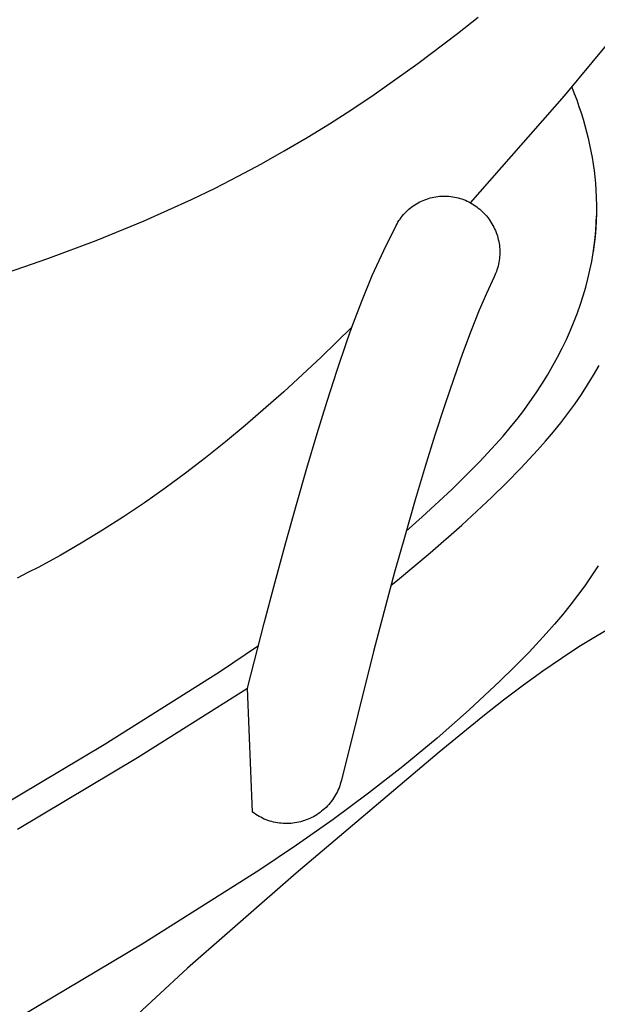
# Model space of a CAD drawing. Header units: millimetres. Extents: x 0 to 17052, y 0 to 22595.
# Tile 18 of 21: x 14882 to 15905, y 16943 to 18688. Entities that reach past the tile are written whole.
import ezdxf

# ---------------------------------------------------------------- set-up
doc = ezdxf.new("R2010")
doc.units = ezdxf.units.MM
doc.header["$MEASUREMENT"] = 0
doc.layers.add('Crea2D$visibili$linee', color=7, linetype='Continuous', true_color=0x000000)
doc.layers.add('Predefinito', color=7, linetype='Continuous', true_color=0x000000)

msp = doc.modelspace()

# ---------------------------------------------------------------- linework, layer by layer
at = {"layer": 'Crea2D$visibili$linee'}
for p, q in [((15847, 18552.9), (16018.5, 18759.8)), ((15859.6, 18567.8), (15864.1, 18556.6)), ((15680.2, 18363.1), (15847, 18552.9)), ((15864.1, 18556.6), (15868.4, 18545.3)), ((15868.4, 18545.3), (15872.4, 18534)), ((15872.4, 18534), (15876.1, 18522.8)), ((15876.1, 18522.8), (15879.6, 18511.4)), ((15879.6, 18511.4), (15882.9, 18500.1)), ((15882.9, 18500.1), (15886, 18488.8)), ((15886, 18488.8), (15888.8, 18477.4)), ((15888.8, 18477.4), (15891.3, 18466)), ((15891.3, 18466), (15893.6, 18454.6)), ((15893.6, 18454.6), (15895.7, 18443.2)), ((15895.7, 18443.2), (15897.5, 18431.8)), ((15897.5, 18431.8), (15899.1, 18420.4)), ((15899.1, 18420.4), (15900.5, 18409)), ((15900.5, 18409), (15901.5, 18397.6)), ((15901.5, 18397.6), (15902.4, 18386.1)), ((15902.4, 18386.1), (15903, 18372.4)), ((15903, 18372.4), (15903.4, 18358.6)), ((15903.4, 18358.6), (15903.3, 18344.9)), ((15902.8, 18327.5), (15903.2, 18340)), ((15903.3, 18344.9), (15902.9, 18331.1)), ((15902, 18314.1), (15902.8, 18327.5)), ((15902.9, 18331.1), (15902.2, 18317.4)), ((15899.3, 18287.5), (15900.8, 18300.8)), ((15901, 18303.7), (15899.6, 18289.9)), ((15900.8, 18300.8), (15902, 18314.1)), ((15902.2, 18317.4), (15901, 18303.7)), ((15897.5, 18274.3), (15899.3, 18287.5)), ((15899.6, 18289.9), (15897.7, 18276.2)), ((15894.9, 18259), (15897.5, 18274.3)), ((15891.8, 18243.8), (15894.9, 18259)), ((15888.3, 18228.6), (15891.8, 18243.8)), ((15880, 18198.5), (15884.4, 18213.6)), ((15884.4, 18213.6), (15888.3, 18228.6)), ((15875.2, 18183.4), (15880, 18198.5)), ((15869.9, 18168.3), (15875.2, 18183.4)), ((15864.1, 18153.2), (15869.9, 18168.3)), ((15857.5, 18137.2), (15864.1, 18153.2)), ((15470.4, 18142.6), (15416, 18089.6)), ((15850.3, 18121.2), (15857.5, 18137.2)), ((15842.6, 18105.3), (15850.3, 18121.2)), ((15834.5, 18089.4), (15842.6, 18105.3)), ((15416, 18089.6), (15349.6, 18028.1)), ((15816.5, 18057.7), (15825.8, 18073.5)), ((15825.8, 18073.5), (15834.5, 18089.4)), ((15898.1, 18057.5), (15908.1, 18074.6)), ((15806.8, 18042), (15816.5, 18057.7)), ((15887.6, 18040.5), (15898.1, 18057.5)), ((15796.6, 18026.4), (15806.8, 18042)), ((15876.6, 18023.5), (15887.6, 18040.5)), ((15349.6, 18028.1), (15281.4, 17968.5)), ((15785.7, 18010.5), (15796.6, 18026.4)), ((15864.9, 18006.5), (15876.6, 18023.5)), ((15774.5, 17995), (15785.7, 18010.5)), ((15852.7, 17989.7), (15864.9, 18006.5)), ((15762.8, 17979.7), (15774.5, 17995)), ((15840.2, 17973.2), (15852.7, 17989.7)), ((15750.8, 17964.8), (15762.8, 17979.7)), ((15827.2, 17957.1), (15840.2, 17973.2)), ((15281.4, 17968.5), (15246.6, 17939.6)), ((15738, 17949.7), (15750.8, 17964.8)), ((15813.4, 17940.8), (15827.2, 17957.1)), ((15246.6, 17939.6), (15211.3, 17911.4)), ((15696.7, 17904.7), (15724.7, 17934.6)), ((15724.7, 17934.6), (15738, 17949.7)), ((15799.2, 17924.7), (15813.4, 17940.8)), ((15769.7, 17893), (15799.2, 17924.7)), ((15211.3, 17911.4), (15175.6, 17884)), ((15672.3, 17879.9), (15696.7, 17904.7)), ((15175.6, 17884), (15139.4, 17857.3)), ((15744.3, 17867.2), (15769.7, 17893)), ((15647.2, 17855.3), (15672.3, 17879.9)), ((15718.3, 17841.8), (15744.3, 17867.2)), ((15139.4, 17857.3), (15103, 17831.7)), ((15595, 17806.7), (15647.2, 17855.3)), ((15103, 17831.7), (15066, 17806.9)), ((15664.8, 17791.9), (15718.3, 17841.8)), ((15066, 17806.9), (15028.7, 17783.1)), ((15566.4, 17781.1), (15595, 17806.7)), ((15028.7, 17783.1), (14991.2, 17760.3)), ((15609.1, 17742.8), (15664.8, 17791.9)), ((14991.2, 17760.3), (14953.5, 17738.5)), ((15551, 17694.4), (15609.1, 17742.8)), ((14953.5, 17738.5), (14915.7, 17717.8)), ((14896.7, 17707.8), (14877.8, 17698)), ((14915.7, 17717.8), (14896.7, 17707.8)), ((15906.4, 17720.1), (15894.8, 17702.4)), ((15539.7, 17685.4), (15551, 17694.4)), ((15894.8, 17702.4), (15882.6, 17684.6)), ((15882.6, 17684.6), (15870, 17667.2)), ((15870, 17667.2), (15856.9, 17650)), ((15856.9, 17650), (15843.4, 17633.2)), ((15843.4, 17633.2), (15829.2, 17616.4)), ((15829.2, 17616.4), (15814.5, 17599.8)), ((15924.9, 17607.6), (15901.4, 17594.1)), ((15814.5, 17599.8), (15784.1, 17567.2)), ((15901.4, 17594.1), (15872.3, 17576.2)), ((15235.7, 17532), (15304.8, 17578.5)), ((15872.3, 17576.2), (15841.4, 17555.9)), ((15784.1, 17567.2), (15758.5, 17541.1)), ((15841.4, 17555.9), (15808.7, 17533.4)), ((15758.5, 17541.1), (15732.2, 17515.4)), ((15808.7, 17533.4), (15774.4, 17508.5)), ((15031.5, 17403.2), (15235.7, 17532)), ((15732.2, 17515.4), (15677.7, 17464.6)), ((15090.5, 17380.3), (15285.7, 17503.1)), ((15774.4, 17508.5), (15739, 17481.9)), ((15739, 17481.9), (15702.3, 17453.2)), ((15677.7, 17464.6), (15621.3, 17414.8)), ((15702.3, 17453.2), (15625.1, 17389.7)), ((15621.3, 17414.8), (15560.8, 17364.5)), ((14821.2, 17277.6), (15031.5, 17403.2)), ((14878.3, 17253.5), (15090.5, 17380.3)), ((15625.1, 17389.7), (15371.9, 17175.6)), ((15560.8, 17364.5), (15500, 17317)), ((15500, 17317), (15437, 17270.4)), ((15437, 17270.4), (15372.1, 17224.7)), ((15372.1, 17224.7), (15305.6, 17179.9)), ((15305.6, 17179.9), (15098.9, 17049.5)), ((15371.9, 17175.6), (15179.2, 17007.1)), ((15098.9, 17049.5), (14885.9, 16922.3)), ((15179.2, 17007.1), (14958.4, 16803.3))]:
    msp.add_line(p, q, dxfattribs=at)
at = {"layer": 'Predefinito'}
for p, q in [((15657.5, 18663), (15694.1, 18692.1)), ((15587.2, 18609.8), (15657.5, 18663)), ((15509.5, 18554.9), (15587.2, 18609.8)), ((15470.3, 18528.7), (15509.5, 18554.9)), ((15430.6, 18503.2), (15470.3, 18528.7)), ((15390.9, 18478.7), (15430.6, 18503.2)), ((15350.6, 18455), (15390.9, 18478.7)), ((15310.1, 18432.3), (15350.6, 18455)), ((15269.2, 18410.4), (15310.1, 18432.3)), ((15228, 18389.3), (15269.2, 18410.4)), ((15186.4, 18369.1), (15228, 18389.3)), ((15602.8, 18369.8), (15606, 18370.8)), ((15606, 18370.8), (15609.2, 18371.7)), ((15609.2, 18371.7), (15612.4, 18372.5)), ((15612.4, 18372.5), (15615.7, 18373.2)), ((15615.7, 18373.2), (15619, 18373.8)), ((15619, 18373.8), (15622.3, 18374.3)), ((15622.3, 18374.3), (15625.6, 18374.6)), ((15625.6, 18374.6), (15628.9, 18374.8)), ((15628.9, 18374.8), (15632.2, 18375)), ((15632.2, 18375), (15635.6, 18375)), ((15635.6, 18375), (15638.9, 18374.9)), ((15638.9, 18374.9), (15642.2, 18374.6)), ((15642.2, 18374.6), (15645.5, 18374.3)), ((15645.5, 18374.3), (15648.8, 18373.8)), ((15648.8, 18373.8), (15652.1, 18373.3)), ((15652.1, 18373.3), (15655.4, 18372.6)), ((15655.4, 18372.6), (15658.6, 18371.8)), ((15658.6, 18371.8), (15661.8, 18370.9)), ((15661.8, 18370.9), (15665, 18369.9)), ((15144.6, 18349.8), (15186.4, 18369.1)), ((15571.2, 18351.6), (15573.8, 18353.7)), ((15573.8, 18353.7), (15576.4, 18355.8)), ((15576.4, 18355.8), (15579.1, 18357.7)), ((15579.1, 18357.7), (15581.9, 18359.6)), ((15581.9, 18359.6), (15584.7, 18361.4)), ((15584.7, 18361.4), (15587.6, 18363)), ((15587.6, 18363), (15590.5, 18364.6)), ((15590.5, 18364.6), (15593.5, 18366)), ((15593.5, 18366), (15596.6, 18367.4)), ((15596.6, 18367.4), (15599.7, 18368.6)), ((15599.7, 18368.6), (15602.8, 18369.8)), ((15665, 18369.9), (15668.1, 18368.7)), ((15668.1, 18368.7), (15671.2, 18367.5)), ((15671.2, 18367.5), (15674.3, 18366.1)), ((15674.3, 18366.1), (15677.3, 18364.7)), ((15677.3, 18364.7), (15680.2, 18363.1)), ((15680.2, 18363.1), (15683.2, 18361.5)), ((15683.2, 18361.5), (15686, 18359.7)), ((15686, 18359.7), (15688.8, 18357.9)), ((15688.8, 18357.9), (15691.5, 18355.9)), ((15691.5, 18355.9), (15694.2, 18353.9)), ((15694.2, 18353.9), (15696.8, 18351.7)), ((15102.5, 18331.1), (15144.6, 18349.8)), ((15555.6, 18334.4), (15557.5, 18337)), ((15557.5, 18337), (15559.6, 18339.7)), ((15559.6, 18339.7), (15561.7, 18342.2)), ((15561.7, 18342.2), (15564, 18344.7)), ((15564, 18344.7), (15566.3, 18347.1)), ((15566.3, 18347.1), (15568.7, 18349.4)), ((15568.7, 18349.4), (15571.2, 18351.6)), ((15696.8, 18351.7), (15699.3, 18349.5)), ((15699.3, 18349.5), (15701.8, 18347.2)), ((15701.8, 18347.2), (15704.2, 18344.9)), ((15704.2, 18344.9), (15706.4, 18342.4)), ((15706.4, 18342.4), (15708.7, 18339.9)), ((15708.7, 18339.9), (15710.8, 18337.3)), ((15710.8, 18337.3), (15712.8, 18334.6)), ((15017.5, 18296.2), (15102.5, 18331.1)), ((15526.8, 18278.9), (15548.6, 18323)), ((15548.6, 18323), (15550.2, 18325.9)), ((15550.2, 18325.9), (15551.9, 18328.8)), ((15551.9, 18328.8), (15553.7, 18331.6)), ((15553.7, 18331.6), (15555.6, 18334.4)), ((15712.8, 18334.6), (15714.8, 18331.8)), ((15714.8, 18331.8), (15716.6, 18329)), ((15716.6, 18329), (15718.4, 18326.1)), ((15718.4, 18326.1), (15720, 18323.1)), ((15720, 18323.1), (15721.6, 18320.1)), ((15721.6, 18320.1), (15723.1, 18317.1)), ((15723.1, 18317.1), (15724.4, 18314)), ((15724.4, 18314), (15725.7, 18310.8)), ((15725.7, 18310.8), (15726.8, 18307.6)), ((15726.8, 18307.6), (15727.9, 18304.4)), ((15727.9, 18304.4), (15728.8, 18301.2)), ((15728.8, 18301.2), (15729.6, 18297.9)), ((14932, 18264.2), (15017.5, 18296.2)), ((15729.6, 18297.9), (15730.3, 18294.6)), ((15730.3, 18294.6), (15730.9, 18291.2)), ((15730.9, 18291.2), (15731.4, 18287.9)), ((15731.4, 18287.9), (15731.7, 18284.5)), ((15731.7, 18284.5), (15732, 18281.1)), ((15506.5, 18234.1), (15526.8, 18278.9)), ((15731.8, 18267.6), (15731.5, 18264.2)), ((15732, 18271), (15731.8, 18267.6)), ((15732, 18281.1), (15732.1, 18277.7)), ((15732.1, 18274.4), (15732, 18271)), ((15732.1, 18277.7), (15732.1, 18274.4)), ((14846.3, 18235.2), (14932, 18264.2)), ((15729.1, 18250.9), (15728.2, 18247.6)), ((15729.9, 18254.2), (15729.1, 18250.9)), ((15730.5, 18257.5), (15729.9, 18254.2)), ((15731.1, 18260.9), (15730.5, 18257.5)), ((15731.5, 18264.2), (15731.1, 18260.9)), ((15487.7, 18188.6), (15506.5, 18234.1)), ((15722.1, 18231.8), (15708.6, 18202.5)), ((15723.6, 18234.9), (15722.1, 18231.8)), ((15724.9, 18238), (15723.6, 18234.9)), ((15726.1, 18241.2), (15724.9, 18238)), ((15727.2, 18244.4), (15726.1, 18241.2)), ((15728.2, 18247.6), (15727.2, 18244.4)), ((15708.6, 18202.5), (15695.9, 18172.7)), ((15470.4, 18142.6), (15487.7, 18188.6)), ((15695.9, 18172.7), (15681.4, 18136.6)), ((15461.6, 18117.4), (15470.4, 18142.6)), ((15681.4, 18136.6), (15666.3, 18096.3)), ((15444.3, 18066.4), (15461.6, 18117.4)), ((15666.3, 18096.3), (15650.6, 18051.9)), ((15426.7, 18011.9), (15444.3, 18066.4)), ((15650.6, 18051.9), (15634.2, 18003.6)), ((15408.8, 17954.1), (15426.7, 18011.9)), ((15634.2, 18003.6), (15617.4, 17951.6)), ((15390.5, 17893), (15408.8, 17954.1)), ((15617.4, 17951.6), (15600.1, 17895.8)), ((15372, 17828.7), (15390.5, 17893)), ((15600.1, 17895.8), (15582.4, 17836.6)), ((15582.4, 17836.6), (15564.4, 17774.1)), ((15353.2, 17761.4), (15372, 17828.7)), ((15334.2, 17691.4), (15353.2, 17761.4)), ((15564.4, 17774.1), (15546, 17708.4)), ((15546, 17708.4), (15527.5, 17639.8)), ((15315.1, 17618.6), (15334.2, 17691.4)), ((15527.5, 17639.8), (15508.7, 17568.4)), ((15285.7, 17503.1), (15315.1, 17618.6)), ((15508.7, 17568.4), (15451.7, 17339.9)), ((15294.3, 17283.4), (15285.7, 17503.1)), ((15446.2, 17323.4), (15444.7, 17320.2)), ((15447.5, 17326.6), (15446.2, 17323.4)), ((15448.7, 17329.9), (15447.5, 17326.6)), ((15449.8, 17333.2), (15448.7, 17329.9)), ((15450.8, 17336.6), (15449.8, 17333.2)), ((15451.7, 17339.9), (15450.8, 17336.6)), ((15437.8, 17308.1), (15435.9, 17305.2)), ((15439.7, 17311), (15437.8, 17308.1)), ((15441.5, 17314), (15439.7, 17311)), ((15443.2, 17317.1), (15441.5, 17314)), ((15444.7, 17320.2), (15443.2, 17317.1)), ((15422, 17289.6), (15419.4, 17287.3)), ((15424.5, 17292), (15422, 17289.6)), ((15427, 17294.5), (15424.5, 17292)), ((15429.4, 17297), (15427, 17294.5)), ((15431.6, 17299.7), (15429.4, 17297)), ((15433.8, 17302.4), (15431.6, 17299.7)), ((15435.9, 17305.2), (15433.8, 17302.4)), ((15297.1, 17281.4), (15294.3, 17283.4)), ((15300, 17279.5), (15297.1, 17281.4)), ((15302.9, 17277.6), (15300, 17279.5)), ((15305.9, 17275.9), (15302.9, 17277.6)), ((15308.9, 17274.3), (15305.9, 17275.9)), ((15312.1, 17272.7), (15308.9, 17274.3)), ((15315.2, 17271.3), (15312.1, 17272.7)), ((15318.4, 17270), (15315.2, 17271.3)), ((15395.9, 17272.3), (15392.8, 17270.9)), ((15399.1, 17273.8), (15395.9, 17272.3)), ((15402.2, 17275.4), (15399.1, 17273.8)), ((15405.2, 17277.1), (15402.2, 17275.4)), ((15408.2, 17279), (15405.2, 17277.1)), ((15411.1, 17280.9), (15408.2, 17279)), ((15413.9, 17282.9), (15411.1, 17280.9)), ((15416.7, 17285), (15413.9, 17282.9)), ((15419.4, 17287.3), (15416.7, 17285)), ((15321.7, 17268.8), (15318.4, 17270)), ((15325, 17267.7), (15321.7, 17268.8)), ((15328.3, 17266.8), (15325, 17267.7)), ((15331.6, 17265.9), (15328.3, 17266.8)), ((15335, 17265.2), (15331.6, 17265.9)), ((15338.4, 17264.6), (15335, 17265.2)), ((15341.9, 17264.1), (15338.4, 17264.6)), ((15345.3, 17263.7), (15341.9, 17264.1)), ((15348.8, 17263.5), (15345.3, 17263.7)), ((15352.2, 17263.3), (15348.8, 17263.5)), ((15355.7, 17263.3), (15352.2, 17263.3)), ((15359.1, 17263.4), (15355.7, 17263.3)), ((15362.6, 17263.6), (15359.1, 17263.4)), ((15366, 17264), (15362.6, 17263.6)), ((15369.5, 17264.4), (15366, 17264)), ((15372.9, 17265), (15369.5, 17264.4)), ((15376.3, 17265.7), (15372.9, 17265)), ((15379.6, 17266.5), (15376.3, 17265.7)), ((15383, 17267.5), (15379.6, 17266.5)), ((15386.3, 17268.5), (15383, 17267.5)), ((15389.5, 17269.7), (15386.3, 17268.5)), ((15392.8, 17270.9), (15389.5, 17269.7))]:
    msp.add_line(p, q, dxfattribs=at)

doc.saveas('drawing.dxf')
